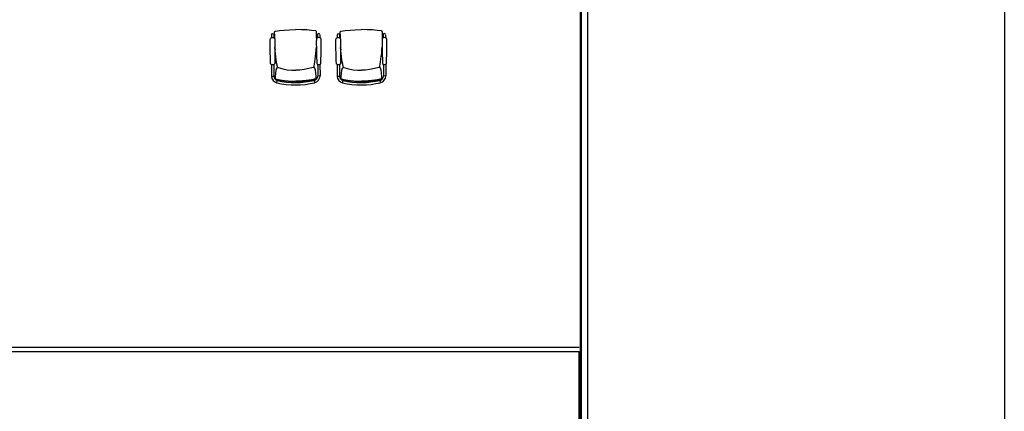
# Model space of a CAD drawing. Header units: millimetres. Extents: x 391350 to 515311, y -283575 to -199836.
# Tile 52 of 102: x 438736 to 449973, y -216931 to -212467. Entities that reach past the tile are written whole.
import ezdxf

# ---------------------------------------------------------------- set-up
doc = ezdxf.new("R2010")
doc.units = ezdxf.units.MM

msp = doc.modelspace()

# ---------------------------------------------------------------- linework, layer by layer
at = {"color": 0}
for p, q in [((445133, -206452), (445133, -236831)), ((445142, -206452), (445142, -236831)), ((445217, -206452), (445217, -236881)), ((442114, -212595, 0), (442114, -212595, 0)), ((442864, -212595, 0), (442864, -212595, 0)), ((441608, -212640, 0), (441608, -212676, 0)), ((441635, -212640, 0), (441635, -212676, 0)), ((441644, -212626, 0), (441644, -212621, 0)), ((441644, -212632, 0), (441644, -212626, 0)), ((441644, -212633, 0), (441644, -212626, 0)), ((441644, -212633, 0), (441644, -212632, 0)), ((441644, -212649, 0), (441644, -212633, 0)), ((441655, -212597, 0), (441655, -212597, 0)), ((442125, -212623, 0), (442125, -212619, 0)), ((442125, -212630, 0), (442125, -212623, 0)), ((442125, -212631, 0), (442125, -212624, 0)), ((442125, -212631, 0), (442125, -212630, 0)), ((442125, -212647, 0), (442125, -212631, 0)), ((442135, -212638, 0), (442135, -212673, 0)), ((442162, -212638, 0), (442162, -212673, 0)), ((442358, -212640, 0), (442358, -212676, 0)), ((442385, -212640, 0), (442385, -212676, 0)), ((442394, -212626, 0), (442394, -212621, 0)), ((442394, -212632, 0), (442394, -212626, 0)), ((442394, -212633, 0), (442394, -212626, 0)), ((442394, -212633, 0), (442394, -212632, 0)), ((442394, -212649, 0), (442394, -212633, 0)), ((442405, -212597, 0), (442405, -212597, 0)), ((442875, -212623, 0), (442875, -212619, 0)), ((442875, -212630, 0), (442875, -212623, 0)), ((442875, -212631, 0), (442875, -212624, 0)), ((442875, -212631, 0), (442875, -212630, 0)), ((442875, -212647, 0), (442875, -212631, 0)), ((442885, -212638, 0), (442885, -212673, 0)), ((442912, -212638, 0), (442912, -212673, 0)), ((441651, -212809, 0), (441649, -212784, 0)), ((442120, -212806, 0), (442122, -212781, 0)), ((442401, -212809, 0), (442399, -212784, 0)), ((442870, -212806, 0), (442872, -212781, 0)), ((441604, -212975, 0), (441604, -212975, 0)), ((441609, -212978, 0), (441610, -213112, 0)), ((441636, -212978, 0), (441636, -213010, 0)), ((441636, -213010, 0), (441637, -213112, 0)), ((441642, -212975, 0), (441642, -212975, 0)), ((441680, -213010, 0), (441681, -213010, 0)), ((441681, -213013, 0), (441681, -213010, 0)), ((441687, -213013, 0), (441687, -213013, 0)), ((442086, -213011, 0), (442086, -213011, 0)), ((442092, -213008, 0), (442092, -213008, 0)), ((442092, -213011, 0), (442092, -213008, 0)), ((442131, -212973, 0), (442131, -212973, 0)), ((442136, -212976, 0), (442137, -213008, 0)), ((442137, -213008, 0), (442137, -213110, 0)), ((442163, -212976, 0), (442164, -213109, 0)), ((442169, -212973, 0), (442169, -212973, 0)), ((442354, -212975, 0), (442354, -212975, 0)), ((442359, -212978, 0), (442360, -213112, 0)), ((442386, -212978, 0), (442386, -213010, 0)), ((442386, -213010, 0), (442387, -213112, 0)), ((442392, -212975, 0), (442392, -212975, 0)), ((442430, -213010, 0), (442431, -213010, 0)), ((442431, -213013, 0), (442431, -213010, 0)), ((442437, -213013, 0), (442437, -213013, 0)), ((442836, -213011, 0), (442836, -213011, 0)), ((442842, -213008, 0), (442842, -213008, 0)), ((442842, -213011, 0), (442842, -213008, 0)), ((442881, -212973, 0), (442881, -212973, 0)), ((442886, -212976, 0), (442887, -213008, 0)), ((442887, -213008, 0), (442887, -213110, 0)), ((442913, -212976, 0), (442914, -213109, 0)), ((442919, -212973, 0), (442919, -212973, 0)), ((441610, -213112, 0), (441637, -213112, 0)), ((441654, -213142, 0), (441654, -213133, 0)), ((441655, -213144, 0), (441654, -213142, 0)), ((441654, -213142, 0), (441654, -213142, 0)), ((441656, -213145, 0), (441655, -213144, 0)), ((441657, -213146, 0), (441656, -213145, 0)), ((441666, -213150, 0), (441666, -213150, 0)), ((442108, -213148, 0), (442108, -213148, 0)), ((442117, -213144, 0), (442118, -213143, 0)), ((442118, -213143, 0), (442119, -213142, 0)), ((442119, -213142, 0), (442120, -213140, 0)), ((442120, -213139, 0), (442120, -213130, 0)), ((442120, -213140, 0), (442120, -213139, 0)), ((442164, -213109, 0), (442137, -213110, 0)), ((442360, -213112, 0), (442387, -213112, 0)), ((442404, -213142, 0), (442404, -213133, 0)), ((442405, -213144, 0), (442404, -213142, 0)), ((442404, -213142, 0), (442404, -213142, 0)), ((442406, -213145, 0), (442405, -213144, 0)), ((442407, -213146, 0), (442406, -213145, 0)), ((442416, -213150, 0), (442416, -213150, 0)), ((442858, -213148, 0), (442858, -213148, 0)), ((442867, -213144, 0), (442868, -213143, 0)), ((442868, -213143, 0), (442869, -213142, 0)), ((442869, -213142, 0), (442870, -213140, 0)), ((442870, -213139, 0), (442870, -213130, 0)), ((442870, -213140, 0), (442870, -213139, 0)), ((442914, -213109, 0), (442887, -213110, 0)), ((441670, -213187, 0), (441676, -213161, 0)), ((442105, -213184, 0), (442099, -213158, 0)), ((442420, -213187, 0), (442426, -213161, 0)), ((442855, -213184, 0), (442849, -213158, 0)), ((432645, -216199), (445120, -216199)), ((432645, -216249), (445120, -216249)), ((445120, -216249), (445120, -236831))]:
    msp.add_line(p, q, dxfattribs=at)
msp.add_lwpolyline([(391350, -204650), (449973, -204650), (449973, -239526), (391350, -239526)], close=True, dxfattribs=at)
at = {"color": 0, "elevation": 0}
for points in [[(441655, -212597), (441702, -212590), (441756, -212585), (441816, -212582), (441884, -212580)], [(442114, -212595), (442067, -212589), (442013, -212584), (441953, -212581), (441884, -212580)], [(442125, -212619), (442125, -212617), (442125, -212615), (442125, -212614), (442125, -212612), (442125, -212611), (442125, -212610), (442125, -212608), (442125, -212607), (442124, -212606), (442124, -212604), (442124, -212603), (442123, -212602), (442122, -212600), (442121, -212599), (442120, -212598), (442118, -212597), (442116, -212596), (442114, -212595), (442114, -212595)], [(442405, -212597), (442452, -212590), (442506, -212585), (442566, -212582), (442634, -212580)], [(442864, -212595), (442817, -212589), (442763, -212584), (442703, -212581), (442634, -212580)], [(442875, -212619), (442875, -212617), (442875, -212615), (442875, -212614), (442875, -212612), (442875, -212611), (442875, -212610), (442875, -212608), (442875, -212607), (442874, -212606), (442874, -212604), (442874, -212603), (442873, -212602), (442872, -212600), (442871, -212599), (442870, -212598), (442868, -212597), (442866, -212596), (442864, -212595), (442864, -212595)], [(441600, -212967), (441599, -212937), (441598, -212909), (441597, -212882), (441596, -212858), (441596, -212836), (441595, -212815), (441595, -212795), (441595, -212776), (441594, -212759), (441594, -212742), (441594, -212727), (441594, -212713), (441595, -212702), (441595, -212693), (441597, -212685), (441598, -212680)], [(441644, -212621), (441644, -212619), (441644, -212618), (441644, -212616), (441644, -212615), (441644, -212613), (441644, -212612), (441644, -212611), (441644, -212609), (441645, -212608), (441645, -212607), (441645, -212605), (441646, -212604), (441647, -212603), (441648, -212601), (441649, -212600), (441651, -212599), (441653, -212598), (441655, -212597), (441655, -212597)], [(441645, -212680), (441644, -212672), (441644, -212649)], [(441644, -212680), (441646, -212685), (441648, -212692), (441648, -212702), (441649, -212713), (441649, -212727), (441649, -212742), (441649, -212758), (441649, -212776), (441649, -212795), (441649, -212814), (441648, -212835), (441648, -212858), (441648, -212882), (441647, -212908), (441646, -212937), (441646, -212967)], [(442125, -212677), (442124, -212683), (442122, -212690), (442122, -212699), (442121, -212711), (442121, -212724), (442121, -212740), (442121, -212756), (442122, -212774), (442122, -212792), (442122, -212812), (442123, -212833), (442123, -212856), (442124, -212880), (442125, -212906), (442126, -212934), (442127, -212965)], [(442125, -212678), (442125, -212669), (442125, -212647)], [(442173, -212965), (442173, -212934), (442174, -212906), (442175, -212880), (442175, -212855), (442175, -212833), (442176, -212812), (442176, -212792), (442176, -212774), (442176, -212756), (442176, -212739), (442176, -212724), (442176, -212710), (442175, -212699), (442175, -212690), (442173, -212683), (442171, -212677)], [(442350, -212967), (442349, -212937), (442348, -212909), (442347, -212882), (442346, -212858), (442346, -212836), (442345, -212815), (442345, -212795), (442345, -212776), (442344, -212759), (442344, -212742), (442344, -212727), (442344, -212713), (442345, -212702), (442345, -212693), (442347, -212685), (442348, -212680)], [(442394, -212621), (442394, -212619), (442394, -212618), (442394, -212616), (442394, -212615), (442394, -212613), (442394, -212612), (442394, -212611), (442394, -212609), (442395, -212608), (442395, -212607), (442395, -212605), (442396, -212604), (442397, -212603), (442398, -212601), (442399, -212600), (442401, -212599), (442403, -212598), (442405, -212597), (442405, -212597)], [(442395, -212680), (442394, -212672), (442394, -212649)], [(442394, -212680), (442396, -212685), (442398, -212692), (442398, -212702), (442399, -212713), (442399, -212727), (442399, -212742), (442399, -212758), (442399, -212776), (442399, -212795), (442399, -212814), (442398, -212835), (442398, -212858), (442398, -212882), (442397, -212908), (442396, -212937), (442396, -212967)], [(442875, -212677), (442874, -212683), (442872, -212690), (442872, -212699), (442871, -212711), (442871, -212724), (442871, -212740), (442871, -212756), (442872, -212774), (442872, -212792), (442872, -212812), (442873, -212833), (442873, -212856), (442874, -212880), (442875, -212906), (442876, -212934), (442877, -212965)], [(442875, -212678), (442875, -212669), (442875, -212647)], [(442923, -212965), (442923, -212934), (442924, -212906), (442925, -212880), (442925, -212855), (442925, -212833), (442926, -212812), (442926, -212792), (442926, -212774), (442926, -212756), (442926, -212739), (442926, -212724), (442926, -212710), (442925, -212699), (442925, -212690), (442923, -212683), (442921, -212677)], [(441680, -213010), (441678, -212999), (441672, -212975), (441667, -212949), (441663, -212920), (441658, -212889), (441655, -212855), (441651, -212819), (441651, -212809)], [(442092, -213008), (442095, -212997), (442100, -212973), (442105, -212946), (442109, -212918), (442113, -212887), (442117, -212853), (442120, -212816), (442120, -212806)], [(442430, -213010), (442428, -212999), (442422, -212975), (442417, -212949), (442413, -212920), (442408, -212889), (442405, -212855), (442401, -212819), (442401, -212809)], [(442842, -213008), (442845, -212997), (442850, -212973), (442855, -212946), (442859, -212918), (442863, -212887), (442867, -212853), (442870, -212816), (442870, -212806)], [(441604, -212975), (441603, -212974), (441601, -212972), (441600, -212969), (441600, -212967)], [(441642, -212975), (441637, -212978), (441632, -212980), (441626, -212981), (441620, -212981), (441614, -212980), (441609, -212978), (441604, -212975)], [(441646, -212967), (441646, -212969), (441645, -212972), (441643, -212974), (441642, -212975)], [(441654, -213132), (441655, -213118), (441663, -213042)], [(441663, -213042), (441664, -213038), (441665, -213034), (441666, -213031), (441667, -213027), (441668, -213025), (441669, -213022), (441671, -213019), (441673, -213017), (441676, -213014), (441680, -213013), (441684, -213012), (441687, -213013)], [(441687, -213013), (441738, -213026), (441790, -213037), (441841, -213042), (441887, -213044)], [(442086, -213011), (442035, -213025), (441983, -213036), (441933, -213042), (441887, -213044)], [(442110, -213040), (442109, -213036), (442108, -213032), (442107, -213029), (442106, -213025), (442105, -213022), (442104, -213020), (442102, -213017), (442100, -213015), (442097, -213012), (442093, -213011), (442089, -213010), (442086, -213011)], [(442120, -213130), (442119, -213116), (442110, -213040)], [(442127, -212965), (442127, -212967), (442128, -212969), (442130, -212972), (442131, -212973)], [(442131, -212973), (442136, -212976), (442141, -212978), (442147, -212979), (442153, -212979), (442158, -212978), (442164, -212976), (442169, -212973)], [(442169, -212973), (442170, -212972), (442172, -212969), (442173, -212967), (442173, -212965)], [(442354, -212975), (442353, -212974), (442351, -212972), (442350, -212969), (442350, -212967)], [(442392, -212975), (442387, -212978), (442382, -212980), (442376, -212981), (442370, -212981), (442364, -212980), (442359, -212978), (442354, -212975)], [(442396, -212967), (442396, -212969), (442395, -212972), (442393, -212974), (442392, -212975)], [(442404, -213132), (442405, -213118), (442413, -213042)], [(442413, -213042), (442414, -213038), (442415, -213034), (442416, -213031), (442417, -213027), (442418, -213025), (442419, -213022), (442421, -213019), (442423, -213017), (442426, -213014), (442430, -213013), (442434, -213012), (442437, -213013)], [(442437, -213013), (442488, -213026), (442540, -213037), (442591, -213042), (442637, -213044)], [(442836, -213011), (442785, -213025), (442733, -213036), (442683, -213042), (442637, -213044)], [(442860, -213040), (442859, -213036), (442858, -213032), (442857, -213029), (442856, -213025), (442855, -213022), (442854, -213020), (442852, -213017), (442850, -213015), (442847, -213012), (442843, -213011), (442839, -213010), (442836, -213011)], [(442870, -213130), (442869, -213116), (442860, -213040)], [(442877, -212965), (442877, -212967), (442878, -212969), (442880, -212972), (442881, -212973)], [(442881, -212973), (442886, -212976), (442891, -212978), (442897, -212979), (442903, -212979), (442908, -212978), (442914, -212976), (442919, -212973)], [(442919, -212973), (442920, -212972), (442922, -212969), (442923, -212967), (442923, -212965)], [(441666, -213150), (441664, -213149), (441661, -213148), (441659, -213147), (441657, -213146)], [(441887, -213172), (441827, -213171), (441769, -213167), (441715, -213160), (441666, -213150)], [(441887, -213172), (441948, -213171), (442006, -213166), (442060, -213158), (442108, -213148)], [(442108, -213148), (442110, -213147), (442113, -213146), (442115, -213145), (442117, -213144)], [(442416, -213150), (442414, -213149), (442411, -213148), (442409, -213147), (442407, -213146)], [(442637, -213172), (442577, -213171), (442519, -213167), (442465, -213160), (442416, -213150)], [(442637, -213172), (442698, -213171), (442756, -213166), (442810, -213158), (442858, -213148)], [(442858, -213148), (442860, -213147), (442863, -213146), (442865, -213145), (442867, -213144)]]:
    msp.add_lwpolyline(points, dxfattribs=at)
at = {"color": 0}
msp.add_lwpolyline([(445120, -227402), (445120, -216249)], dxfattribs=at)
for centre, radius, start, end in [((441622, -212719, 0), 45.5, 59.7366, 120.4627), ((441621, -212640, 0), 13.3, 0.2726, 180.2726), ((442149, -212717, 0), 45.5, 60.0824, 120.8086), ((442148, -212638, 0), 13.3, 0.2726, 180.2726), ((442372, -212719, 0), 45.5, 59.7366, 120.4627), ((442371, -212640, 0), 13.3, 0.2726, 180.2726), ((442899, -212717, 0), 45.5, 60.0824, 120.8086), ((442898, -212638, 0), 13.3, 0.2726, 180.2726), ((441687, -213112, 0), 76.7, 180.2726, 257.2763), ((441687, -213112, 0), 50, 180.2726, 257.2763), ((442087, -213110, 0), 50, 283.2688, 0.2726), ((442087, -213110, 0), 76.7, 283.2688, 0.2726), ((442437, -213112, 0), 76.7, 180.2726, 257.2763), ((442437, -213112, 0), 50, 180.2726, 257.2763), ((442837, -213110, 0), 50, 283.2688, 0.2726), ((442837, -213110, 0), 76.7, 283.2688, 0.2726), ((441883, -212244, 0), 967, 257.2763, 283.2688), ((441883, -212244, 0), 940, 257.2763, 283.2688), ((442633, -212244, 0), 967, 257.2763, 283.2688), ((442633, -212244, 0), 940, 257.2763, 283.2688)]:
    msp.add_arc(centre, radius, start, end, dxfattribs=at)
for points, start_tangent, end_tangent in [([(441644, -212626, 0), (441644, -212623, 0), (441644, -212622, 0)], (-0.000749, 1), (0.004128, 0.999991)), ([(441644, -212633, 0), (441644, -212636, 0), (441644, -212645, 0), (441644, -212654, 0), (441644, -212662, 0), (441644, -212669, 0), (441644, -212675, 0), (441644, -212680, 0)], (-0.002717, -0.999996), (0.022665, -0.999743)), ([(442125, -212624, 0), (442125, -212621, 0), (442125, -212619, 0)], (-0.008765, 0.999962), (-0.013642, 0.999907)), ([(442125, -212631, 0), (442125, -212634, 0), (442125, -212643, 0), (442125, -212651, 0), (442125, -212659, 0), (442125, -212666, 0), (442125, -212673, 0), (442125, -212677, 0)], (0.01223, -0.999925), (-0.013153, -0.999913)), ([(442394, -212626, 0), (442394, -212623, 0), (442394, -212622, 0)], (-0.000749, 1), (0.004128, 0.999991)), ([(442394, -212633, 0), (442394, -212636, 0), (442394, -212645, 0), (442394, -212654, 0), (442394, -212662, 0), (442394, -212669, 0), (442394, -212675, 0), (442394, -212680, 0)], (-0.002717, -0.999996), (0.022665, -0.999743)), ([(442875, -212624, 0), (442875, -212621, 0), (442875, -212619, 0)], (-0.008765, 0.999962), (-0.013642, 0.999907)), ([(442875, -212631, 0), (442875, -212634, 0), (442875, -212643, 0), (442875, -212651, 0), (442875, -212659, 0), (442875, -212666, 0), (442875, -212673, 0), (442875, -212677, 0)], (0.01223, -0.999925), (-0.013153, -0.999913)), ([(441649, -212784, 0), (441649, -212790, 0), (441650, -212804, 0), (441651, -212809, 0)], (0.061673, -0.998096), (0.071843, -0.997416)), ([(442122, -212782, 0), (442121, -212788, 0), (442121, -212802, 0), (442120, -212806, 0)], (-0.052174, -0.998638), (-0.062351, -0.998054)), ([(442399, -212784, 0), (442399, -212790, 0), (442400, -212804, 0), (442401, -212809, 0)], (0.061673, -0.998096), (0.071843, -0.997416)), ([(442872, -212782, 0), (442871, -212788, 0), (442871, -212802, 0), (442870, -212806, 0)], (-0.052174, -0.998638), (-0.062351, -0.998054)), ([(441681, -213010, 0), (441681, -213013, 0)], (0.244765, -0.969582), (0.248122, -0.968729)), ([(442091, -213005, 0), (442091, -213006, 0), (442091, -213006, 0), (442091, -213007, 0), (442091, -213007, 0), (442091, -213008, 0)], (-0.185435, -0.982656), (0.024278, -0.999705)), ([(442091, -213008, 0), (442091, -213010, 0)], (0.023569, -0.999722), (-0.02756, -0.99962)), ([(442092, -213008, 0), (442092, -213011, 0)], (-0.23553, -0.971867), (-0.238895, -0.971045)), ([(442431, -213010, 0), (442431, -213013, 0)], (0.244765, -0.969582), (0.248122, -0.968729)), ([(442841, -213005, 0), (442841, -213006, 0), (442841, -213006, 0), (442841, -213007, 0), (442841, -213007, 0), (442841, -213008, 0)], (-0.185435, -0.982656), (0.024278, -0.999705)), ([(442841, -213008, 0), (442841, -213010, 0)], (0.023569, -0.999722), (-0.02756, -0.99962)), ([(442842, -213008, 0), (442842, -213011, 0)], (-0.23553, -0.971867), (-0.238895, -0.971045)), ([(441667, -213146, 0), (441666, -213147, 0)], (-0.217704, -0.976015), (-0.193597, -0.981081)), ([(441666, -213147, 0), (441666, -213148, 0), (441666, -213149, 0), (441666, -213150, 0), (441666, -213150, 0), (441666, -213150, 0)], (-0.193597, -0.981081), (0.999571, 0.029293)), ([(441667, -213146, 0), (441674, -213148, 0), (441681, -213150, 0), (441690, -213151, 0), (441699, -213153, 0), (441710, -213155, 0), (441721, -213157, 0), (441734, -213159, 0), (441748, -213161, 0), (441761, -213163, 0), (441774, -213164, 0), (441786, -213165, 0), (441797, -213166, 0), (441809, -213167, 0), (441822, -213167, 0), (441837, -213168, 0), (441854, -213168, 0), (441871, -213168, 0), (441887, -213168, 0)], (0.971896, -0.23541), (0.999989, 0.004698)), ([(442108, -213144, 0), (442101, -213146, 0), (442093, -213148, 0), (442084, -213150, 0), (442075, -213152, 0), (442065, -213154, 0), (442053, -213156, 0), (442040, -213158, 0), (442027, -213160, 0), (442013, -213161, 0), (442000, -213163, 0), (441988, -213164, 0), (441977, -213165, 0), (441965, -213166, 0), (441952, -213167, 0), (441937, -213167, 0), (441921, -213168, 0), (441903, -213168, 0), (441887, -213168, 0)], (-0.969613, -0.244646), (-0.999988, -0.004816)), ([(442108, -213144, 0), (442108, -213145, 0)], (0.22698, -0.973899), (0.202922, -0.979195)), ([(442108, -213145, 0), (442108, -213145, 0), (442108, -213147, 0), (442108, -213147, 0), (442108, -213148, 0), (442108, -213148, 0)], (0.202922, -0.979195), (-0.999804, 0.019782)), ([(442417, -213146, 0), (442416, -213147, 0)], (-0.217704, -0.976015), (-0.193597, -0.981081)), ([(442416, -213147, 0), (442416, -213148, 0), (442416, -213149, 0), (442416, -213150, 0), (442416, -213150, 0), (442416, -213150, 0)], (-0.193597, -0.981081), (0.999571, 0.029293)), ([(442417, -213146, 0), (442424, -213148, 0), (442431, -213150, 0), (442440, -213151, 0), (442449, -213153, 0), (442460, -213155, 0), (442471, -213157, 0), (442484, -213159, 0), (442498, -213161, 0), (442511, -213163, 0), (442524, -213164, 0), (442536, -213165, 0), (442547, -213166, 0), (442559, -213167, 0), (442572, -213167, 0), (442587, -213168, 0), (442604, -213168, 0), (442621, -213168, 0), (442637, -213168, 0)], (0.971896, -0.23541), (0.999989, 0.004698)), ([(442858, -213144, 0), (442851, -213146, 0), (442843, -213148, 0), (442834, -213150, 0), (442825, -213152, 0), (442815, -213154, 0), (442803, -213156, 0), (442790, -213158, 0), (442777, -213160, 0), (442763, -213161, 0), (442750, -213163, 0), (442738, -213164, 0), (442727, -213165, 0), (442715, -213166, 0), (442702, -213167, 0), (442687, -213167, 0), (442671, -213168, 0), (442653, -213168, 0), (442637, -213168, 0)], (-0.969613, -0.244646), (-0.999988, -0.004816)), ([(442858, -213144, 0), (442858, -213145, 0)], (0.22698, -0.973899), (0.202922, -0.979195)), ([(442858, -213145, 0), (442858, -213145, 0), (442858, -213147, 0), (442858, -213147, 0), (442858, -213148, 0), (442858, -213148, 0)], (0.202922, -0.979195), (-0.999804, 0.019782))]:
    msp.add_spline(points, degree=3, dxfattribs=dict(at, start_tangent=start_tangent, end_tangent=end_tangent))

doc.saveas('drawing.dxf')
